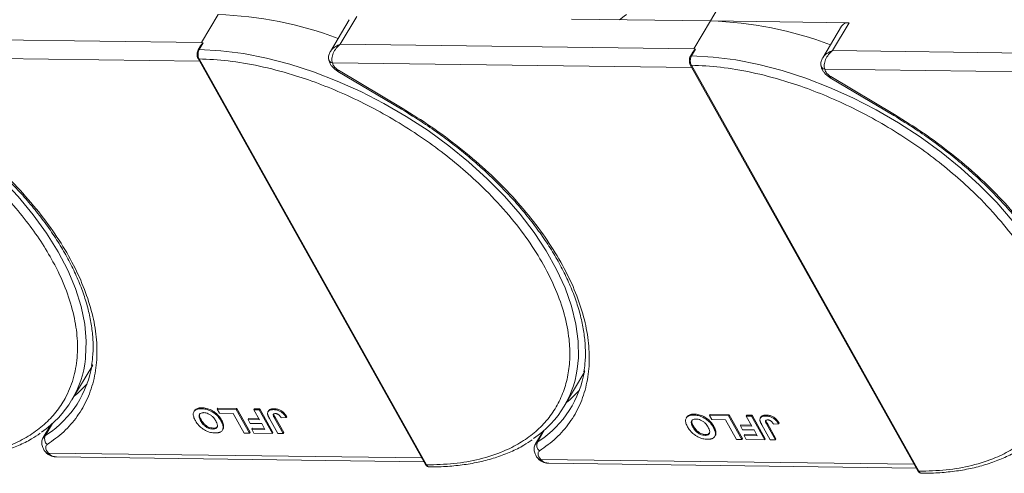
# Model space of a CAD drawing. Header units: millimetres. Extents: x -1374 to 811, y -432 to 1099.
# Tile 35 of 53: x 161 to 268, y 785 to 835. Entities that reach past the tile are written whole.
import ezdxf

# ---------------------------------------------------------------- set-up
doc = ezdxf.new("R2010")
doc.units = ezdxf.units.MM

msp = doc.modelspace()

# ---------------------------------------------------------------- linework, layer by layer
at = {"color": 7, "linetype": 'Continuous', "lineweight": 15}
for p, q in [((235.931, 834.523), (238.041, 838.072)), ((182.254, 835.214), (180.445, 832.172)), ((196.567, 834.656), (194.512, 831.201)), ((195.589, 831.977), (197.399, 835.019)), ((220.786, 834.718), (235.931, 834.523)), ((235.931, 834.523), (234.121, 831.481)), ((251.075, 834.328), (235.931, 834.523)), ((249.266, 831.286), (251.075, 834.328)), ((250.244, 833.965), (248.189, 830.51)), ((180.445, 832.172), (141.913, 832.668)), ((180.63, 832.131), (180.201, 831.408)), ((180.63, 832.131), (180.445, 832.172)), ((180.344, 831.797), (180.083, 831.357)), ((234.121, 831.481), (195.589, 831.977)), ((234.021, 831.106), (233.759, 830.667)), ((234.307, 831.44), (233.878, 830.717)), ((234.307, 831.44), (234.121, 831.481)), ((287.798, 830.79), (249.266, 831.286)), ((141.052, 830.635), (180.244, 830.131)), ((180.071, 830.44), (204.868, 786.179)), ((180.186, 830.387), (204.983, 786.126)), ((194.729, 829.945), (194.822, 829.688)), ((194.729, 829.945), (233.921, 829.44)), ((195.319, 829.025), (202.268, 824.892)), ((195.387, 829.139), (202.336, 825.006)), ((233.748, 829.75), (258.545, 785.489)), ((233.863, 829.696), (258.66, 785.435)), ((248.405, 829.254), (248.499, 828.997)), ((248.405, 829.254), (287.598, 828.749)), ((248.996, 828.334), (255.945, 824.201)), ((249.064, 828.448), (256.013, 824.315)), ((166.326, 793.206), (168.587, 797.009)), ((220.002, 792.515), (222.264, 796.318)), ((180.439, 792.247), (180.499, 792.349)), ((182.163, 792.192), (182.223, 792.294)), ((182.223, 792.294), (184.303, 792.267)), ((179.69, 792.032), (179.63, 791.931)), ((182.163, 792.192), (184.242, 792.166)), ((182.403, 791.764), (182.163, 792.192)), ((183.915, 791.744), (182.403, 791.764)), ((185.117, 789.6), (183.915, 791.744)), ((184.303, 792.267), (184.242, 792.166)), ((184.242, 792.166), (185.684, 789.592)), ((184.303, 792.267), (185.744, 789.694)), ((186.171, 792.141), (186.231, 792.242)), ((186.171, 792.141), (186.738, 792.134)), ((186.781, 791.052), (186.171, 792.141)), ((186.231, 792.242), (186.798, 792.235)), ((186.798, 792.235), (186.738, 792.134)), ((186.738, 792.134), (188.18, 789.56)), ((186.798, 792.235), (188.24, 789.662)), ((187.763, 792.028), (187.703, 791.927)), ((188.364, 792.248), (188.304, 792.146)), ((188.419, 791.211), (188.479, 791.312)), ((188.419, 791.211), (189.352, 789.545)), ((188.479, 791.312), (189.412, 789.646)), ((189.147, 791.251), (189.695, 791.277)), ((189.756, 791.378), (189.695, 791.277)), ((233.367, 791.341), (233.307, 791.24)), ((234.115, 791.557), (234.176, 791.658)), ((235.839, 791.502), (235.9, 791.603)), ((235.839, 791.502), (237.919, 791.475)), ((236.08, 791.073), (235.839, 791.502)), ((235.9, 791.603), (237.979, 791.576)), ((237.979, 791.576), (237.919, 791.475)), ((237.919, 791.475), (239.361, 788.901)), ((237.979, 791.576), (239.421, 789.003)), ((239.847, 791.45), (239.908, 791.551)), ((239.847, 791.45), (240.415, 791.443)), ((240.457, 790.361), (239.847, 791.45)), ((239.908, 791.551), (240.475, 791.544)), ((240.475, 791.544), (240.415, 791.443)), ((240.415, 791.443), (241.856, 788.869)), ((240.475, 791.544), (241.917, 788.971)), ((241.44, 791.337), (241.38, 791.236)), ((242.041, 791.557), (241.981, 791.455)), ((164.024, 790.486), (163.199, 789.099)), ((163.404, 789.309), (164.191, 790.632)), ((164.021, 790.484), (164.022, 790.484)), ((180.355, 790.93), (180.415, 791.031)), ((181.678, 790.037), (181.738, 790.138)), ((182.633, 791.027), (182.572, 790.925)), ((182.867, 790.374), (182.807, 790.273)), ((185.593, 791.17), (185.533, 791.068)), ((185.773, 790.639), (185.533, 791.068)), ((185.533, 791.068), (186.781, 791.052)), ((185.593, 791.17), (186.723, 791.155)), ((187.021, 790.623), (185.773, 790.639)), ((187.372, 789.996), (187.021, 790.623)), ((188.785, 789.552), (187.876, 791.175)), ((234.032, 790.239), (234.092, 790.34)), ((237.592, 791.053), (236.08, 791.073)), ((236.309, 790.336), (236.249, 790.234)), ((238.794, 788.909), (237.592, 791.053)), ((239.27, 790.479), (239.21, 790.377)), ((239.45, 789.948), (239.21, 790.377)), ((239.21, 790.377), (240.457, 790.361)), ((239.27, 790.479), (240.4, 790.464)), ((242.461, 788.862), (241.552, 790.484)), ((242.095, 790.52), (242.156, 790.621)), ((242.095, 790.52), (243.028, 788.854)), ((242.156, 790.621), (243.089, 788.956)), ((242.823, 790.56), (243.372, 790.586)), ((243.432, 790.687), (243.372, 790.586)), ((163.598, 789.437), (163.404, 789.309)), ((182.731, 789.92), (182.792, 790.022)), ((185.684, 789.592), (185.117, 789.6)), ((185.744, 789.694), (185.684, 789.592)), ((185.996, 790.116), (185.935, 790.015)), ((186.176, 789.586), (185.935, 790.015)), ((185.935, 790.015), (187.372, 789.996)), ((185.996, 790.116), (187.314, 790.099)), ((188.18, 789.56), (186.176, 789.586)), ((188.24, 789.662), (188.18, 789.56)), ((189.352, 789.545), (188.785, 789.552)), ((189.412, 789.646), (189.352, 789.545)), ((217.701, 789.796), (216.875, 788.408)), ((217.081, 788.618), (217.868, 789.941)), ((217.697, 789.793), (217.699, 789.793)), ((235.355, 789.346), (235.415, 789.447)), ((236.408, 789.229), (236.468, 789.331)), ((236.544, 789.683), (236.484, 789.582)), ((240.698, 789.932), (239.45, 789.948)), ((239.672, 789.425), (239.612, 789.324)), ((239.852, 788.895), (239.612, 789.324)), ((239.612, 789.324), (241.049, 789.306)), ((239.672, 789.425), (240.991, 789.408)), ((241.049, 789.306), (240.698, 789.932)), ((217.274, 788.746), (217.081, 788.618)), ((239.361, 788.901), (238.794, 788.909)), ((239.421, 789.003), (239.361, 788.901)), ((241.856, 788.869), (239.852, 788.895)), ((241.917, 788.971), (241.856, 788.869)), ((243.028, 788.854), (242.461, 788.862)), ((243.089, 788.956), (243.028, 788.854)), ((163.541, 787.427), (163.532, 787.438)), ((163.565, 787.68), (163.759, 787.422)), ((204.466, 786.898), (163.759, 787.422)), ((164.656, 786.987), (204.705, 786.471)), ((217.241, 786.989), (217.436, 786.731)), ((217.218, 786.736), (217.208, 786.747)), ((258.142, 786.207), (217.436, 786.731)), ((218.332, 786.296), (258.381, 785.781))]:
    msp.add_line(p, q, dxfattribs=at)
at = {"color": 7, "linetype": 'Continuous', "lineweight": 15, "flags": 128}
for points in [[(226.015, 834.651), (226.526, 835.038), (226.796, 835.227)], [(180.201, 831.408), (182.574, 831.272), (185.028, 830.956), (187.543, 830.464), (190.099, 829.799), (192.675, 828.966), (195.251, 827.972), (197.807, 826.825), (200.322, 825.534), (202.777, 824.109), (205.15, 822.562), (207.424, 820.906), (209.581, 819.152), (211.603, 817.316), (213.475, 815.411), (215.18, 813.454), (216.706, 811.459), (218.041, 809.443), (219.174, 807.421), (220.095, 805.41), (220.798, 803.426), (221.277, 801.484), (221.528, 799.601), (221.549, 797.79), (221.502, 797.17)], [(137.394, 830.194), (139.973, 829.299), (142.544, 828.247), (145.087, 827.044), (147.581, 825.701), (150.007, 824.229), (152.346, 822.639), (154.578, 820.944), (156.685, 819.158), (158.652, 817.294), (160.463, 815.368), (162.102, 813.394), (163.557, 811.39), (164.817, 809.369), (165.871, 807.35), (166.71, 805.347), (167.329, 803.377), (167.722, 801.456), (167.887, 799.598), (167.821, 797.819), (167.807, 797.698)], [(233.878, 830.717), (236.251, 830.581), (238.705, 830.266), (241.22, 829.773), (243.775, 829.108), (246.352, 828.275), (248.928, 827.281), (251.484, 826.134), (253.999, 824.843), (256.453, 823.418), (258.827, 821.872), (261.101, 820.215), (263.258, 818.461), (265.28, 816.625), (267.151, 814.72), (268.857, 812.763)], [(195.387, 829.139), (195.351, 829.078), (195.329, 829.04), (195.32, 829.025), (195.319, 829.025)], [(249.064, 828.448), (249.028, 828.388), (249.005, 828.349), (248.996, 828.334), (248.996, 828.334)], [(202.336, 825.006), (202.3, 824.946), (202.277, 824.908), (202.268, 824.892), (202.268, 824.892)], [(256.013, 824.315), (255.977, 824.255), (255.954, 824.217), (255.945, 824.202), (255.945, 824.201)], [(166.575, 793.626), (166.969, 793.957), (167.983, 794.966)], [(220.252, 792.935), (220.645, 793.266), (221.66, 794.275)], [(163.202, 789.104), (163.261, 789.185), (163.404, 789.309)], [(216.879, 788.413), (216.938, 788.494), (217.081, 788.618)]]:
    msp.add_lwpolyline(points, dxfattribs=at)
at = {"color": 7, "linetype": 'Continuous', "lineweight": 15}
for centre, radius, start, end in [((180.99, 794.485), 40.748, 69.35834, 88.22275), ((234.667, 793.795), 40.748, 69.35834, 88.22275), ((250.965, 833.447), 0.888, 82.87283, 144.3365), ((180.184, 831.284), 0.126, 82.49194, 144.09954), ((180.175, 830.513), 0.127, 214.96587, 274.88426), ((194.812, 830.437), 0.5, 180.668, 260.35251), ((233.861, 830.593), 0.126, 82.49194, 144.09954), ((233.852, 829.822), 0.127, 214.96587, 274.88426), ((248.489, 829.746), 0.5, 180.668, 260.35251), ((156.821, 798.858), 11.047, 304.07115, 353.97322), ((157.388, 798.857), 11.283, 303.39574, 351.14243), ((210.47, 798.185), 11.078, 303.96754, 354.74389), ((211.064, 798.166), 11.283, 303.39574, 351.14243), ((164.123, 788.977), 0.792, 155.22009, 232.54306), ((217.799, 788.286), 0.792, 155.22009, 232.54306), ((163.654, 787.595), 0.202, 236.03869, 301.32272), ((204.973, 786.252), 0.127, 214.9547, 274.88524), ((217.331, 786.904), 0.202, 236.03869, 301.32272), ((258.649, 785.561), 0.127, 214.9547, 274.88524)]:
    msp.add_arc(centre, radius, start, end, dxfattribs=at)
for points, knots in [([(180.348, 831.795), (180.357, 831.813), (180.401, 831.897), (180.473, 831.982), (180.542, 832.057), (180.568, 832.084), (180.587, 832.102), (180.599, 832.113), (180.609, 832.121), (180.617, 832.126), (180.623, 832.129), (180.627, 832.131), (180.629, 832.131), (180.63, 832.131), (180.63, 832.131)], [0, 0, 0, 0, 0.13627472, 0.62808299, 0.74918509, 0.83030486, 0.8846383, 0.92120562, 0.94608197, 0.96915613, 0.98129889, 0.99021097, 0.99743907, 1, 1, 1, 1]), ([(180.083, 831.357), (180.051, 831.291), (179.988, 831.158), (179.958, 830.901), (179.981, 830.643), (180.041, 830.508), (180.071, 830.44)], [0, 0, 0, 0, 0.24998748, 0.49978452, 0.7494633, 1, 1, 1, 1]), ([(180.201, 831.408), (180.172, 831.349), (180.109, 831.223), (180.073, 831.011), (180.07, 830.821), (180.087, 830.669), (180.123, 830.516), (180.165, 830.431), (180.186, 830.387)], [0, 0, 0, 0, 0.2021443, 0.4357122, 0.5648951, 0.7020076, 0.8470445, 1, 1, 1, 1]), ([(194.496, 831.173), (194.435, 831.048), (194.339, 830.85), (194.294, 830.542), (194.316, 830.376), (194.328, 830.29)], [0, 0, 0, 0, 0.4485628, 0.7107889, 1, 1, 1, 1]), ([(194.511, 831.16), (194.562, 831.251), (194.689, 831.475), (195.07, 831.767), (195.416, 831.907), (195.589, 831.977)], [0, 0, 0, 0, 0.2551059, 0.6260787, 1, 1, 1, 1]), ([(195.589, 831.977), (195.433, 831.839), (195.121, 831.564), (194.798, 831.016), (194.668, 830.536), (194.665, 830.175), (194.708, 830.021), (194.729, 829.945)], [0, 0, 0, 0, 0.2513144, 0.5002066, 0.7491551, 0.8759362, 1, 1, 1, 1]), ([(234.024, 831.105), (234.034, 831.123), (234.078, 831.206), (234.15, 831.291), (234.219, 831.366), (234.245, 831.393), (234.263, 831.411), (234.276, 831.422), (234.286, 831.43), (234.293, 831.435), (234.299, 831.439), (234.303, 831.44), (234.306, 831.44), (234.307, 831.44), (234.307, 831.44)], [0, 0, 0, 0, 0.13627472, 0.62808299, 0.74918509, 0.83030486, 0.8846383, 0.92120562, 0.94608197, 0.96915613, 0.98129889, 0.99021097, 0.99743907, 1, 1, 1, 1]), ([(248.187, 830.47), (248.239, 830.561), (248.366, 830.784), (248.746, 831.077), (249.092, 831.216), (249.266, 831.286)], [0, 0, 0, 0, 0.2551059, 0.6260787, 1, 1, 1, 1]), ([(249.266, 831.286), (249.109, 831.148), (248.798, 830.873), (248.475, 830.326), (248.344, 829.845), (248.342, 829.485), (248.384, 829.33), (248.405, 829.254)], [0, 0, 0, 0, 0.2513144, 0.5002066, 0.7491551, 0.8759362, 1, 1, 1, 1]), ([(180.186, 830.387), (181.234, 830.335), (183.362, 830.229), (186.789, 829.64), (190.096, 828.787), (193.201, 827.731), (196.052, 826.561), (198.886, 825.194), (201.67, 823.639), (204.358, 821.923), (206.901, 820.075), (209.277, 818.12), (211.67, 815.887), (213.986, 813.382), (216.095, 810.648), (217.804, 807.931), (219.136, 805.219), (220.082, 802.501), (220.561, 800.019), (220.652, 797.816), (220.448, 795.894), (219.954, 794.085), (219.164, 792.414), (218.095, 790.908), (216.763, 789.595), (215.191, 788.482), (213.232, 787.492), (210.84, 786.711), (208.027, 786.203), (205.988, 786.151), (204.983, 786.126)], [0, 0, 0, 0, 0.0388454, 0.0788825, 0.1200296, 0.1521859, 0.1843384, 0.2171712, 0.25, 0.2828328, 0.3156616, 0.347818, 0.3799704, 0.421121, 0.4611572, 0.5, 0.5388463, 0.5788825, 0.6200296, 0.6521859, 0.6843384, 0.7171712, 0.75, 0.7828328, 0.8156616, 0.847818, 0.8799704, 0.921121, 0.9611563, 1, 1, 1, 1]), ([(194.339, 830.343), (194.344, 830.273), (194.358, 830.077), (194.508, 829.8), (194.727, 829.497), (194.997, 829.235), (195.216, 829.092), (195.319, 829.025)], [0, 0, 0, 0, 0.1287349, 0.3638291, 0.5623506, 0.7941365, 1, 1, 1, 1]), ([(233.759, 830.666), (233.728, 830.6), (233.665, 830.467), (233.635, 830.21), (233.658, 829.952), (233.718, 829.817), (233.748, 829.75)], [0, 0, 0, 0, 0.24998748, 0.49978452, 0.7494633, 1, 1, 1, 1]), ([(233.878, 830.717), (233.848, 830.659), (233.786, 830.532), (233.749, 830.32), (233.746, 830.131), (233.763, 829.978), (233.8, 829.825), (233.841, 829.74), (233.863, 829.696)], [0, 0, 0, 0, 0.2021443, 0.4357122, 0.5648951, 0.7020076, 0.8470445, 1, 1, 1, 1]), ([(248.172, 830.482), (248.112, 830.357), (248.016, 830.159), (247.971, 829.851), (247.993, 829.686), (248.004, 829.599)], [0, 0, 0, 0, 0.4485628, 0.7107889, 1, 1, 1, 1]), ([(137.133, 829.215), (138.276, 828.826), (140.597, 828.036), (144.107, 826.457), (147.339, 824.725), (150.235, 822.913), (152.784, 821.102), (155.207, 819.154), (157.471, 817.083), (159.54, 814.928), (161.375, 812.725), (162.967, 810.499), (164.425, 808.065), (165.648, 805.458), (166.515, 802.752), (166.946, 800.193), (166.956, 797.763), (166.532, 795.458), (165.714, 793.483), (164.616, 791.842), (163.34, 790.505), (161.802, 789.348), (160.008, 788.39), (157.992, 787.647), (155.787, 787.133), (153.424, 786.846), (150.694, 786.778), (147.595, 787.009), (144.174, 787.579), (141.866, 788.224), (140.729, 788.542)], [0, 0, 0, 0, 0.0388454, 0.0788825, 0.1200296, 0.1521859, 0.1843384, 0.2171712, 0.25, 0.2828328, 0.3156616, 0.347818, 0.3799704, 0.421121, 0.4611572, 0.5, 0.5388463, 0.5788825, 0.6200296, 0.6521859, 0.6843384, 0.7171712, 0.75, 0.7828328, 0.8156616, 0.847818, 0.8799704, 0.921121, 0.9611563, 1, 1, 1, 1]), ([(233.863, 829.696), (234.911, 829.644), (237.038, 829.538), (240.465, 828.949), (243.773, 828.096), (246.878, 827.04), (249.729, 825.87), (252.563, 824.504), (255.347, 822.948), (258.034, 821.232), (260.577, 819.384), (262.954, 817.429), (265.347, 815.197), (267.663, 812.691), (269.771, 809.957), (271.481, 807.24), (272.813, 804.528), (273.759, 801.81), (274.237, 799.328), (274.329, 797.125), (274.125, 795.203), (273.631, 793.394), (272.841, 791.723), (271.772, 790.217), (270.439, 788.904), (268.867, 787.791), (266.909, 786.801), (264.516, 786.021), (261.704, 785.512), (259.664, 785.46), (258.66, 785.435)], [0, 0, 0, 0, 0.0388454, 0.0788825, 0.1200296, 0.1521859, 0.1843384, 0.2171712, 0.25, 0.2828328, 0.3156616, 0.347818, 0.3799704, 0.421121, 0.4611572, 0.5, 0.5388463, 0.5788825, 0.6200296, 0.6521859, 0.6843384, 0.7171712, 0.75, 0.7828328, 0.8156616, 0.847818, 0.8799704, 0.921121, 0.9611563, 1, 1, 1, 1]), ([(248.016, 829.652), (248.021, 829.582), (248.035, 829.387), (248.185, 829.109), (248.404, 828.806), (248.674, 828.544), (248.893, 828.401), (248.996, 828.334)], [0, 0, 0, 0, 0.1287349, 0.3638291, 0.5623506, 0.7941365, 1, 1, 1, 1]), ([(148.594, 825.582), (149.396, 825.09), (150.52, 824.401), (152.12, 823.311), (153.45, 822.356), (154.982, 821.174), (156.525, 819.89), (158.061, 818.505), (159.555, 817.04), (160.983, 815.51), (162.323, 813.928), (163.561, 812.31), (164.683, 810.666), (165.679, 809.008), (166.542, 807.348), (167.264, 805.695), (167.84, 804.059), (168.266, 802.447), (168.541, 800.867), (168.652, 799.327), (168.631, 798.017), (168.504, 797.255), (168.455, 796.964)], [0, 0, 0, 0, 0.0641007, 0.0898008, 0.1324146, 0.1764824, 0.2235732, 0.2725094, 0.3228117, 0.3740988, 0.4261034, 0.4786324, 0.5315488, 0.5847586, 0.6382055, 0.6918683, 0.7457592, 0.7999299, 0.854482, 0.9095741, 0.9654312, 1, 1, 1, 1]), ([(148.659, 825.697), (149.721, 825.038), (151.867, 823.707), (154.907, 821.447), (157.782, 819.007), (160.414, 816.411), (162.75, 813.718), (164.745, 810.981), (166.369, 808.258), (167.619, 805.577), (168.501, 802.943), (169.006, 800.361), (169.111, 797.862), (168.801, 795.502), (168.082, 793.329), (166.963, 791.393), (165.509, 789.699), (164.259, 788.796), (163.641, 788.348)], [0, 0, 0, 0, 0.0610375, 0.1233116, 0.1864383, 0.25, 0.3135617, 0.3766884, 0.4389625, 0.5, 0.5610375, 0.6233116, 0.6864383, 0.75, 0.8135617, 0.8766884, 0.9389625, 1, 1, 1, 1]), ([(202.27, 824.891), (203.073, 824.399), (204.196, 823.71), (205.797, 822.62), (207.127, 821.665), (208.659, 820.483), (210.201, 819.199), (211.738, 817.814), (213.232, 816.349), (214.659, 814.819), (216, 813.238), (217.237, 811.619), (218.359, 809.975), (219.356, 808.317), (220.218, 806.657), (220.94, 805.004), (221.517, 803.368), (221.943, 801.756), (222.218, 800.176), (222.329, 798.636), (222.308, 797.326), (222.181, 796.564), (222.132, 796.273)], [0, 0, 0, 0, 0.0641007, 0.0898008, 0.1324146, 0.1764824, 0.2235732, 0.2725094, 0.3228117, 0.3740988, 0.4261034, 0.4786324, 0.5315488, 0.5847586, 0.6382055, 0.6918683, 0.7457592, 0.7999299, 0.854482, 0.9095741, 0.9654312, 1, 1, 1, 1]), ([(202.336, 825.006), (203.398, 824.347), (205.544, 823.016), (208.584, 820.756), (211.458, 818.316), (214.091, 815.721), (216.427, 813.027), (218.422, 810.29), (220.046, 807.567), (221.296, 804.886), (222.178, 802.252), (222.682, 799.67), (222.787, 797.171), (222.478, 794.811), (221.758, 792.638), (220.64, 790.702), (219.185, 789.008), (217.936, 788.105), (217.318, 787.658)], [0, 0, 0, 0, 0.0610375, 0.1233116, 0.1864383, 0.25, 0.3135617, 0.3766884, 0.4389625, 0.5, 0.5610375, 0.6233116, 0.6864383, 0.75, 0.8135617, 0.8766884, 0.9389625, 1, 1, 1, 1]), ([(255.947, 824.2), (256.749, 823.708), (257.873, 823.019), (259.473, 821.929), (260.804, 820.975), (262.335, 819.792), (263.878, 818.508), (265.415, 817.123), (266.909, 815.658), (268.336, 814.128), (269.676, 812.547), (270.914, 810.928), (272.036, 809.284), (273.033, 807.626), (273.895, 805.966), (274.617, 804.313), (275.193, 802.677), (275.62, 801.065), (275.894, 799.485), (276.005, 797.945), (275.984, 796.636), (275.857, 795.874), (275.809, 795.582)], [0, 0, 0, 0, 0.0641007, 0.0898008, 0.1324146, 0.1764824, 0.2235732, 0.2725094, 0.3228117, 0.3740988, 0.4261034, 0.4786324, 0.5315488, 0.5847586, 0.6382055, 0.6918683, 0.7457592, 0.7999299, 0.854482, 0.9095741, 0.9654312, 1, 1, 1, 1]), ([(256.013, 824.315), (257.075, 823.656), (259.22, 822.325), (262.26, 820.065), (265.135, 817.625), (267.767, 815.03), (270.104, 812.336), (272.099, 809.6), (273.723, 806.876), (274.973, 804.195), (275.855, 801.561), (276.359, 798.979), (276.464, 796.48), (276.155, 794.12), (275.435, 791.948), (274.316, 790.011), (272.862, 788.317), (271.613, 787.414), (270.995, 786.967)], [0, 0, 0, 0, 0.0610375, 0.1233116, 0.1864383, 0.25, 0.3135617, 0.3766884, 0.4389625, 0.5, 0.5610375, 0.6233116, 0.6864383, 0.75, 0.8135617, 0.8766884, 0.9389625, 1, 1, 1, 1]), ([(179.702, 792.024), (179.748, 792.092), (179.851, 792.242), (180.152, 792.338), (180.394, 792.346), (180.499, 792.349)], [0, 0, 0, 0, 0.3159769, 0.7036842, 1, 1, 1, 1]), ([(180.499, 792.349), (180.579, 792.346), (180.821, 792.335), (181.265, 792.232), (181.773, 791.976), (182.228, 791.607), (182.486, 791.279), (182.606, 791.072), (182.633, 791.027)], [0, 0, 0, 0, 0.1021706, 0.3092201, 0.51365, 0.6922749, 0.9324126, 1, 1, 1, 1]), ([(179.781, 790.949), (179.745, 791.018), (179.635, 791.225), (179.534, 791.553), (179.574, 791.891), (179.778, 792.127), (180.09, 792.238), (180.333, 792.245), (180.439, 792.247)], [0, 0, 0, 0, 0.1018882, 0.3073435, 0.4929627, 0.6786474, 0.8607914, 1, 1, 1, 1]), ([(180.355, 790.93), (180.319, 790.998), (180.218, 791.191), (180.15, 791.459), (180.233, 791.673), (180.389, 791.788), (180.56, 791.817), (180.661, 791.818), (180.68, 791.819)], [0, 0, 0, 0, 0.1585903, 0.4472388, 0.6203806, 0.7935748, 0.9612953, 1, 1, 1, 1]), ([(180.415, 791.031), (180.38, 791.099), (180.28, 791.292), (180.204, 791.551), (180.272, 791.686), (180.295, 791.73)], [0, 0, 0, 0, 0.2710271, 0.7643207, 1, 1, 1, 1]), ([(180.439, 792.247), (180.519, 792.244), (180.761, 792.234), (181.205, 792.131), (181.713, 791.875), (182.168, 791.506), (182.426, 791.177), (182.546, 790.971), (182.572, 790.925)], [0, 0, 0, 0, 0.1021706, 0.3092201, 0.51365, 0.6922749, 0.9324126, 1, 1, 1, 1]), ([(180.68, 791.819), (180.762, 791.813), (180.927, 791.801), (181.204, 791.705), (181.481, 791.548), (181.77, 791.292), (181.926, 791.069), (182.006, 790.93), (182.015, 790.915)], [0, 0, 0, 0, 0.1597099, 0.3204292, 0.4910735, 0.6770503, 0.9662903, 1, 1, 1, 1]), ([(187.666, 791.663), (187.662, 791.727), (187.654, 791.854), (187.746, 792.008), (187.948, 792.132), (188.17, 792.141), (188.304, 792.146)], [0, 0, 0, 0, 0.2064605, 0.4135145, 0.6452106, 1, 1, 1, 1]), ([(187.876, 791.175), (187.857, 791.209), (187.819, 791.278), (187.773, 791.37), (187.735, 791.452), (187.707, 791.523), (187.681, 791.594), (187.671, 791.64), (187.666, 791.663)], [0, 0, 0, 0, 0.2082698, 0.416707, 0.5614806, 0.7065734, 0.8528245, 1, 1, 1, 1]), ([(187.773, 792.023), (187.785, 792.048), (187.824, 792.13), (188.014, 792.231), (188.232, 792.241), (188.364, 792.248)], [0, 0, 0, 0, 0.1483819, 0.4848209, 1, 1, 1, 1]), ([(188.419, 791.211), (188.382, 791.279), (188.318, 791.398), (188.267, 791.541), (188.268, 791.633), (188.31, 791.682), (188.389, 791.714), (188.462, 791.716), (188.508, 791.718)], [0, 0, 0, 0, 0.2920273, 0.5048541, 0.6139046, 0.723685, 0.8298165, 1, 1, 1, 1]), ([(188.304, 792.146), (188.384, 792.142), (188.568, 792.133), (188.88, 792.047), (189.186, 791.877), (189.482, 791.614), (189.612, 791.409), (189.695, 791.277)], [0, 0, 0, 0, 0.1552919, 0.3531453, 0.543243, 0.704067, 1, 1, 1, 1]), ([(188.336, 791.646), (188.336, 791.64), (188.343, 791.537), (188.413, 791.421), (188.479, 791.312)], [0, 0, 0, 0, 0.05795206, 1, 1, 1, 1]), ([(188.364, 792.248), (188.445, 792.244), (188.628, 792.235), (188.941, 792.148), (189.246, 791.978), (189.543, 791.715), (189.672, 791.511), (189.756, 791.378)], [0, 0, 0, 0, 0.1552919, 0.3531453, 0.543243, 0.704067, 1, 1, 1, 1]), ([(188.508, 791.718), (188.532, 791.717), (188.583, 791.714), (188.657, 791.697), (188.725, 791.673), (188.784, 791.645), (188.84, 791.611), (188.874, 791.585), (188.891, 791.572)], [0, 0, 0, 0, 0.202387, 0.4109073, 0.5578292, 0.7094718, 0.8532239, 1, 1, 1, 1]), ([(188.891, 791.572), (188.912, 791.553), (188.957, 791.514), (189.006, 791.455), (189.048, 791.401), (189.083, 791.351), (189.116, 791.301), (189.136, 791.268), (189.147, 791.251)], [0, 0, 0, 0, 0.1938055, 0.3931273, 0.5440688, 0.6954121, 0.8476129, 1, 1, 1, 1]), ([(233.458, 790.258), (233.421, 790.327), (233.311, 790.534), (233.211, 790.862), (233.251, 791.2), (233.455, 791.436), (233.767, 791.547), (234.01, 791.554), (234.115, 791.557)], [0, 0, 0, 0, 0.1018882, 0.3073435, 0.4929627, 0.6786474, 0.8607914, 1, 1, 1, 1]), ([(233.379, 791.333), (233.425, 791.401), (233.528, 791.552), (233.829, 791.647), (234.071, 791.655), (234.176, 791.658)], [0, 0, 0, 0, 0.3159769, 0.7036842, 1, 1, 1, 1]), ([(234.115, 791.557), (234.195, 791.553), (234.437, 791.543), (234.882, 791.44), (235.389, 791.184), (235.845, 790.815), (236.102, 790.486), (236.223, 790.28), (236.249, 790.234)], [0, 0, 0, 0, 0.1021706, 0.3092201, 0.51365, 0.6922749, 0.9324126, 1, 1, 1, 1]), ([(234.176, 791.658), (234.256, 791.655), (234.498, 791.645), (234.942, 791.542), (235.45, 791.285), (235.905, 790.917), (236.163, 790.588), (236.283, 790.381), (236.309, 790.336)], [0, 0, 0, 0, 0.1021706, 0.3092201, 0.51365, 0.6922749, 0.9324126, 1, 1, 1, 1]), ([(241.343, 790.972), (241.339, 791.036), (241.331, 791.163), (241.423, 791.317), (241.625, 791.441), (241.847, 791.45), (241.981, 791.455)], [0, 0, 0, 0, 0.2064605, 0.4135145, 0.6452106, 1, 1, 1, 1]), ([(241.45, 791.332), (241.461, 791.357), (241.501, 791.439), (241.69, 791.54), (241.909, 791.55), (242.041, 791.557)], [0, 0, 0, 0, 0.1483819, 0.4848209, 1, 1, 1, 1]), ([(241.981, 791.455), (242.061, 791.451), (242.244, 791.442), (242.557, 791.356), (242.863, 791.186), (243.159, 790.923), (243.288, 790.718), (243.372, 790.586)], [0, 0, 0, 0, 0.1552919, 0.3531453, 0.543243, 0.704067, 1, 1, 1, 1]), ([(242.041, 791.557), (242.121, 791.553), (242.305, 791.544), (242.617, 791.458), (242.923, 791.287), (243.219, 791.024), (243.349, 790.82), (243.432, 790.687)], [0, 0, 0, 0, 0.1552919, 0.3531453, 0.543243, 0.704067, 1, 1, 1, 1]), ([(181.926, 789.608), (181.846, 789.611), (181.603, 789.621), (181.161, 789.726), (180.656, 789.982), (180.2, 790.349), (179.935, 790.685), (179.811, 790.898), (179.781, 790.949)], [0, 0, 0, 0, 0.1013981, 0.3069957, 0.5061443, 0.6852619, 0.9245571, 1, 1, 1, 1]), ([(181.678, 790.037), (181.596, 790.042), (181.432, 790.053), (181.157, 790.143), (180.891, 790.293), (180.617, 790.533), (180.457, 790.754), (180.372, 790.901), (180.355, 790.93)], [0, 0, 0, 0, 0.1602922, 0.3219224, 0.4907614, 0.6575692, 0.9338827, 1, 1, 1, 1]), ([(181.738, 790.138), (181.657, 790.144), (181.493, 790.154), (181.218, 790.244), (180.951, 790.395), (180.677, 790.634), (180.517, 790.855), (180.432, 791.003), (180.415, 791.031)], [0, 0, 0, 0, 0.1602922, 0.3219224, 0.4907614, 0.6575692, 0.9338827, 1, 1, 1, 1]), ([(182.015, 790.915), (182.051, 790.847), (182.142, 790.673), (182.21, 790.428), (182.162, 790.217), (182.024, 790.088), (181.845, 790.04), (181.721, 790.038), (181.678, 790.037)], [0, 0, 0, 0, 0.15861661, 0.40086372, 0.57305935, 0.74548557, 0.91298519, 1, 1, 1, 1]), ([(182.203, 790.325), (182.164, 790.279), (182.087, 790.187), (181.905, 790.142), (181.781, 790.139), (181.738, 790.138)], [0, 0, 0, 0, 0.39818884, 0.79424945, 1, 1, 1, 1]), ([(182.807, 790.273), (182.806, 790.211), (182.805, 790.089), (182.73, 789.89), (182.614, 789.762), (182.504, 789.707), (182.49, 789.701)], [0, 0, 0, 0, 0.2508959, 0.5021661, 0.9405117, 1, 1, 1, 1]), ([(182.572, 790.925), (182.591, 790.891), (182.629, 790.822), (182.68, 790.716), (182.727, 790.606), (182.766, 790.493), (182.796, 790.381), (182.803, 790.309), (182.807, 790.273)], [0, 0, 0, 0, 0.1539502, 0.3081809, 0.478699, 0.6499612, 0.8242026, 1, 1, 1, 1]), ([(182.633, 791.027), (182.652, 790.992), (182.69, 790.924), (182.741, 790.817), (182.788, 790.707), (182.827, 790.595), (182.856, 790.482), (182.864, 790.41), (182.867, 790.374)], [0, 0, 0, 0, 0.1539502, 0.3081809, 0.478699, 0.6499612, 0.8242026, 1, 1, 1, 1]), ([(182.867, 790.374), (182.865, 790.314), (182.86, 790.194), (182.836, 790.071), (182.792, 790.028), (182.788, 790.024)], [0, 0, 0, 0, 0.4783949, 0.9575036, 1, 1, 1, 1]), ([(235.602, 788.917), (235.522, 788.92), (235.28, 788.93), (234.838, 789.036), (234.333, 789.291), (233.877, 789.658), (233.612, 789.994), (233.487, 790.207), (233.458, 790.258)], [0, 0, 0, 0, 0.1013981, 0.3069957, 0.5061443, 0.6852619, 0.9245571, 1, 1, 1, 1]), ([(234.032, 790.239), (233.996, 790.307), (233.895, 790.501), (233.826, 790.768), (233.91, 790.982), (234.066, 791.097), (234.237, 791.126), (234.338, 791.127), (234.357, 791.128)], [0, 0, 0, 0, 0.1585903, 0.4472388, 0.6203806, 0.7935748, 0.9612953, 1, 1, 1, 1]), ([(234.092, 790.34), (234.057, 790.408), (233.957, 790.601), (233.88, 790.86), (233.949, 790.995), (233.971, 791.039)], [0, 0, 0, 0, 0.2710271, 0.7643207, 1, 1, 1, 1]), ([(235.355, 789.346), (235.273, 789.351), (235.109, 789.362), (234.834, 789.452), (234.567, 789.602), (234.294, 789.842), (234.133, 790.063), (234.048, 790.21), (234.032, 790.239)], [0, 0, 0, 0, 0.1602922, 0.3219224, 0.4907614, 0.6575692, 0.9338827, 1, 1, 1, 1]), ([(235.415, 789.447), (235.333, 789.453), (235.169, 789.463), (234.894, 789.553), (234.628, 789.704), (234.354, 789.943), (234.194, 790.165), (234.109, 790.312), (234.092, 790.34)], [0, 0, 0, 0, 0.1602922, 0.3219224, 0.4907614, 0.6575692, 0.9338827, 1, 1, 1, 1]), ([(234.357, 791.128), (234.439, 791.122), (234.604, 791.11), (234.88, 791.014), (235.158, 790.857), (235.447, 790.601), (235.603, 790.379), (235.683, 790.239), (235.691, 790.225)], [0, 0, 0, 0, 0.1597099, 0.3204292, 0.4910735, 0.6770503, 0.9662903, 1, 1, 1, 1]), ([(235.691, 790.225), (235.728, 790.156), (235.819, 789.983), (235.887, 789.737), (235.839, 789.526), (235.701, 789.398), (235.521, 789.349), (235.397, 789.347), (235.355, 789.346)], [0, 0, 0, 0, 0.15861661, 0.40086372, 0.57305935, 0.74548557, 0.91298519, 1, 1, 1, 1]), ([(236.249, 790.234), (236.268, 790.2), (236.306, 790.131), (236.357, 790.025), (236.404, 789.915), (236.443, 789.802), (236.473, 789.69), (236.48, 789.618), (236.484, 789.582)], [0, 0, 0, 0, 0.15395018, 0.3081809, 0.47869905, 0.64996124, 0.82420256, 1, 1, 1, 1]), ([(236.309, 790.336), (236.328, 790.301), (236.366, 790.233), (236.417, 790.126), (236.464, 790.017), (236.503, 789.904), (236.533, 789.791), (236.54, 789.719), (236.544, 789.683)], [0, 0, 0, 0, 0.15395018, 0.3081809, 0.47869905, 0.64996124, 0.82420256, 1, 1, 1, 1]), ([(241.552, 790.484), (241.534, 790.518), (241.496, 790.587), (241.449, 790.679), (241.412, 790.761), (241.384, 790.832), (241.358, 790.903), (241.348, 790.949), (241.343, 790.972)], [0, 0, 0, 0, 0.2082698, 0.416707, 0.5614806, 0.7065734, 0.8528245, 1, 1, 1, 1]), ([(242.095, 790.52), (242.058, 790.588), (241.995, 790.707), (241.943, 790.85), (241.945, 790.942), (241.987, 790.991), (242.066, 791.023), (242.139, 791.026), (242.184, 791.027)], [0, 0, 0, 0, 0.2920273, 0.5048541, 0.6139046, 0.723685, 0.8298165, 1, 1, 1, 1]), ([(242.013, 790.955), (242.013, 790.949), (242.02, 790.846), (242.09, 790.73), (242.156, 790.621)], [0, 0, 0, 0, 0.0579521, 1, 1, 1, 1]), ([(242.184, 791.027), (242.209, 791.026), (242.26, 791.024), (242.334, 791.006), (242.402, 790.982), (242.461, 790.954), (242.517, 790.92), (242.55, 790.894), (242.567, 790.881)], [0, 0, 0, 0, 0.202387, 0.4109073, 0.5578292, 0.7094718, 0.8532239, 1, 1, 1, 1]), ([(242.567, 790.881), (242.589, 790.862), (242.633, 790.823), (242.682, 790.764), (242.724, 790.71), (242.759, 790.66), (242.793, 790.61), (242.813, 790.577), (242.823, 790.56)], [0, 0, 0, 0, 0.1938055, 0.3931273, 0.5440688, 0.6954121, 0.8476129, 1, 1, 1, 1]), ([(140.817, 788.37), (141.229, 788.244), (142.316, 787.911), (144.075, 787.484), (146.09, 787.084), (148.09, 786.799), (150.06, 786.629), (151.985, 786.581), (153.853, 786.655), (155.651, 786.856), (157.368, 787.183), (158.996, 787.638), (160.52, 788.226), (161.822, 788.865), (162.552, 789.363), (162.861, 789.573)], [0, 0, 0, 0, 0.0473328, 0.1250322, 0.2038644, 0.2835479, 0.3638833, 0.4447338, 0.5260134, 0.607679, 0.6897203, 0.7721742, 0.8551231, 0.9387041, 1, 1, 1, 1]), ([(163.213, 789.103), (163.2, 789.089), (163.085, 788.957), (163.023, 788.598), (163.072, 788.158), (163.25, 787.793), (163.407, 787.561), (163.52, 787.457), (163.547, 787.432)], [0, 0, 0, 0, 0.0314929, 0.2888099, 0.5576406, 0.7671114, 0.9439956, 1, 1, 1, 1]), ([(182.49, 789.701), (182.461, 789.689), (182.402, 789.664), (182.307, 789.641), (182.214, 789.623), (182.122, 789.613), (182.026, 789.608), (181.959, 789.608), (181.926, 789.608)], [0, 0, 0, 0, 0.1854289, 0.3721896, 0.5277082, 0.6838775, 0.8416784, 1, 1, 1, 1]), ([(235.88, 789.634), (235.841, 789.588), (235.764, 789.496), (235.581, 789.451), (235.457, 789.448), (235.415, 789.447)], [0, 0, 0, 0, 0.39818884, 0.79424945, 1, 1, 1, 1]), ([(236.484, 789.582), (236.483, 789.521), (236.482, 789.398), (236.407, 789.199), (236.291, 789.071), (236.18, 789.017), (236.167, 789.01)], [0, 0, 0, 0, 0.2508959, 0.5021661, 0.9405117, 1, 1, 1, 1]), ([(236.544, 789.683), (236.542, 789.623), (236.537, 789.503), (236.513, 789.38), (236.468, 789.337), (236.465, 789.333)], [0, 0, 0, 0, 0.4783949, 0.9575036, 1, 1, 1, 1]), ([(163.565, 787.68), (163.533, 787.747), (163.468, 787.884), (163.457, 788.074), (163.509, 788.238), (163.597, 788.312), (163.641, 788.348)], [0, 0, 0, 0, 0.2455359, 0.5, 0.7544641, 1, 1, 1, 1]), ([(205.273, 785.92), (205.398, 785.916), (206.17, 785.893), (207.526, 785.971), (209.328, 786.163), (211.044, 786.493), (212.673, 786.947), (214.197, 787.536), (215.489, 788.168), (216.209, 788.659), (216.509, 788.863)], [0, 0, 0, 0, 0.0275848, 0.1704132, 0.3139202, 0.4580872, 0.6029793, 0.7487413, 0.8956139, 1, 1, 1, 1]), ([(216.89, 788.412), (216.877, 788.398), (216.762, 788.266), (216.7, 787.907), (216.749, 787.467), (216.926, 787.102), (217.084, 786.87), (217.196, 786.766), (217.223, 786.741)], [0, 0, 0, 0, 0.0314929, 0.2888099, 0.5576406, 0.7671114, 0.9439956, 1, 1, 1, 1]), ([(236.167, 789.01), (236.138, 788.998), (236.079, 788.973), (235.984, 788.95), (235.891, 788.933), (235.798, 788.923), (235.702, 788.917), (235.636, 788.917), (235.602, 788.917)], [0, 0, 0, 0, 0.1854289, 0.3721896, 0.5277082, 0.6838775, 0.8416784, 1, 1, 1, 1]), ([(258.95, 785.229), (259.075, 785.225), (259.846, 785.202), (261.202, 785.28), (263.005, 785.472), (264.721, 785.802), (266.35, 786.256), (267.874, 786.845), (269.165, 787.478), (269.886, 787.969), (270.185, 788.173)], [0, 0, 0, 0, 0.0275848, 0.1704132, 0.3139202, 0.4580872, 0.6029793, 0.7487413, 0.8956139, 1, 1, 1, 1]), ([(163.532, 787.438), (163.622, 787.357), (163.793, 787.202), (164.179, 787.03), (164.471, 787.004), (164.656, 786.987)], [0, 0, 0, 0, 0.2896693, 0.551579, 1, 1, 1, 1]), ([(163.759, 787.422), (163.819, 787.354), (163.94, 787.217), (164.233, 787.037), (164.491, 787.011), (164.656, 786.995)], [0, 0, 0, 0, 0.2584874, 0.52266395, 1, 1, 1, 1]), ([(217.241, 786.989), (217.21, 787.056), (217.145, 787.193), (217.134, 787.383), (217.185, 787.547), (217.274, 787.621), (217.318, 787.658)], [0, 0, 0, 0, 0.2455359, 0.5, 0.7544641, 1, 1, 1, 1]), ([(204.868, 786.179), (204.893, 786.141), (204.943, 786.063), (205.045, 785.978), (205.159, 785.921), (205.239, 785.914), (205.278, 785.91)], [0, 0, 0, 0, 0.2410888, 0.4906922, 0.7449678, 1, 1, 1, 1]), ([(204.983, 786.126), (205.008, 786.087), (205.057, 786.012), (205.144, 785.945), (205.217, 785.912), (205.26, 785.913), (205.273, 785.914)], [0, 0, 0, 0, 0.3089031, 0.6018139, 0.8787211, 1, 1, 1, 1]), ([(217.208, 786.747), (217.298, 786.666), (217.469, 786.511), (217.855, 786.339), (218.148, 786.313), (218.332, 786.296)], [0, 0, 0, 0, 0.2896693, 0.551579, 1, 1, 1, 1]), ([(217.436, 786.731), (217.496, 786.663), (217.617, 786.526), (217.91, 786.346), (218.167, 786.321), (218.333, 786.304)], [0, 0, 0, 0, 0.2584874, 0.522664, 1, 1, 1, 1]), ([(258.545, 785.489), (258.57, 785.45), (258.62, 785.372), (258.722, 785.287), (258.836, 785.23), (258.915, 785.223), (258.955, 785.219)], [0, 0, 0, 0, 0.2410888, 0.4906922, 0.7449678, 1, 1, 1, 1]), ([(258.66, 785.435), (258.685, 785.396), (258.733, 785.321), (258.821, 785.254), (258.894, 785.221), (258.937, 785.223), (258.95, 785.223)], [0, 0, 0, 0, 0.3089031, 0.6018139, 0.8787211, 1, 1, 1, 1])]:
    msp.add_open_spline(points, degree=3, knots=knots, dxfattribs=at)
for points in [[(195.387, 829.139), (195.268, 829.219), (195.03, 829.381), (194.892, 829.586), (194.822, 829.688)], [(249.064, 828.448), (248.945, 828.528), (248.707, 828.69), (248.568, 828.895), (248.499, 828.997)]]:
    msp.add_open_spline(points, degree=3, dxfattribs=at)

doc.saveas('drawing.dxf')
